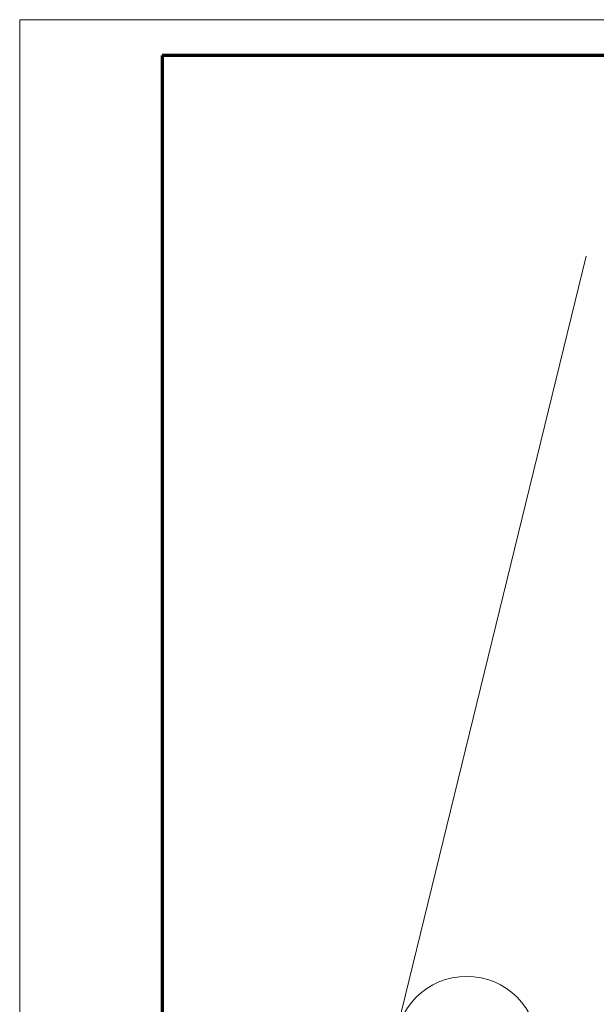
# Model space of a CAD drawing. Extents: x 229 to 926, y 37 to 878.
# Tile 44 of 163: x 229 to 310, y 739 to 878. Entities that reach past the tile are written whole.
import ezdxf
from ezdxf.lldxf.tags import DXFTag

# ---------------------------------------------------------------- set-up
doc = ezdxf.new("R2010")
doc.units = 0
doc.layers.get('0').update_dxf_attribs({"linetype": 'fein_strichliert', "lineweight": 13})
for name, color, linetype, lineweight in [('Ausstattung', 7, 'Continuous', 25), ('Axen', 7, 'Continuous', 25), ('Axen-A03CPAFYA9', 7, 'Continuous', 25), ('Beschriftung', 7, 'Continuous', 25), ('Bewegungsfläche', 7, 'Continuous', 25), ('Fenster', 7, 'Continuous', 25), ('Fullfläche', 7, 'Continuous', 25), ('Maßlinien', 7, 'Continuous', 25), ('Räume', 7, 'Continuous', 25), ('Treppen', 7, 'Continuous', 25), ('Türen', 7, 'Continuous', 25), ('Wände', 7, 'Continuous', 25), ('X_BI_Geometrie', 7, 'Continuous', 13)]:
    doc.layers.add(name, color=color, linetype=linetype, lineweight=lineweight)
tags = doc.linetypes.add('fein_strichliert', pattern=[4, 1, -2, 1]).pattern_tags.tags
tags[8:9] = [DXFTag(74, 4), DXFTag(75, 0), DXFTag(340, '0'), DXFTag(46, 0.0), DXFTag(50, 0.0), DXFTag(44, 0.0), DXFTag(45, 0.0)]
tags[6:7] = [DXFTag(74, 4), DXFTag(75, 0), DXFTag(340, '0'), DXFTag(46, 0.0), DXFTag(50, 0.0), DXFTag(44, 0.0), DXFTag(45, 0.0)]
tags[4:5] = [DXFTag(74, 4), DXFTag(75, 0), DXFTag(340, '0'), DXFTag(46, 0.0), DXFTag(50, 0.0), DXFTag(44, 0.0), DXFTag(45, 0.0)]

# ---------------------------------------------------------------- blocks, each defined once
blk = doc.blocks.new('Blockreferenz-A03CPAFLA9', base_point=(228.98, 36.58))
at = {"color": 0, "linetype": 'ByBlock', "lineweight": -2, "ltscale": 0.13}
for p, q in [((228.98, 877.58), (925.98, 877.58)), ((228.98, 876.58), (228.98, 877.58)), ((228.98, 36.58), (228.98, 876.58))]:
    blk.add_line(p, q, dxfattribs=at)
at = {"color": 0, "linetype": 'ByBlock', "lineweight": 70, "ltscale": 0.7}
for p, q in [((920.98, 872.58), (248.98, 872.58)), ((248.98, 872.58), (248.98, 41.58))]:
    blk.add_line(p, q, dxfattribs=at)
blk = doc.blocks.new('Referenz-A03CPAFUA9', base_point=(255.73, 66.03))
at = {"layer": 'Ausstattung', "color": 0, "lineweight": -2}
blk.add_line((308.5, 844.41), (255.73, 628.75), dxfattribs=at)
at = {"layer": 'Axen', "color": 0, "lineweight": -2}
blk.add_line((308.5, 844.41), (255.73, 628.75), dxfattribs=at)
blk.add_circle((291.73, 733.35), 10, dxfattribs=at)
at = {"layer": 'Beschriftung', "color": 0, "lineweight": -2}
blk.add_line((308.5, 844.41), (255.73, 628.75), dxfattribs=at)
at = {"layer": 'Bewegungsfläche', "color": 0, "lineweight": -2}
blk.add_line((308.5, 844.41), (255.73, 628.75), dxfattribs=at)
at = {"layer": 'Fenster', "color": 0, "lineweight": -2}
blk.add_line((308.5, 844.41), (255.73, 628.75), dxfattribs=at)
at = {"layer": 'Fullfläche', "color": 0, "lineweight": -2}
blk.add_line((308.5, 844.41), (255.73, 628.75), dxfattribs=at)
at = {"layer": 'Maßlinien', "color": 0, "lineweight": -2}
blk.add_line((308.5, 844.41), (255.73, 628.75), dxfattribs=at)
at = {"layer": 'Räume', "color": 0, "lineweight": -2}
blk.add_line((308.5, 844.41), (255.73, 628.75), dxfattribs=at)
at = {"layer": 'Treppen', "color": 0, "lineweight": -2}
blk.add_line((308.5, 844.41), (255.73, 628.75), dxfattribs=at)
at = {"layer": 'Türen', "color": 0, "lineweight": -2}
blk.add_line((308.5, 844.41), (255.73, 628.75), dxfattribs=at)
at = {"layer": 'Wände', "color": 0, "lineweight": -2}
blk.add_line((308.5, 844.41), (255.73, 628.75), dxfattribs=at)
blk = doc.blocks.new('Referenz-A03CPAG8A9', base_point=(281.6, 66.03))
at = {"layer": 'Axen-A03CPAFYA9', "color": 0, "lineweight": -2}
blk.add_circle((291.73, 733.35), 10, dxfattribs=at)

msp = doc.modelspace()

# ---------------------------------------------------------------- block references
at = {"color": 251, "lineweight": 13, "ltscale": 0.13, "true_color": 0x606060}
for name, p in [('Referenz-A03CPAFUA9', (255.73, 66.03)), ('Referenz-A03CPAG8A9', (281.6, 66.03))]:
    msp.add_blockref(name, p, dxfattribs=at)
at = {"layer": 'X_BI_Geometrie', "ltscale": 0.13}
msp.add_blockref('Blockreferenz-A03CPAFLA9', (228.98, 36.58), dxfattribs=at)

doc.saveas('drawing.dxf')
